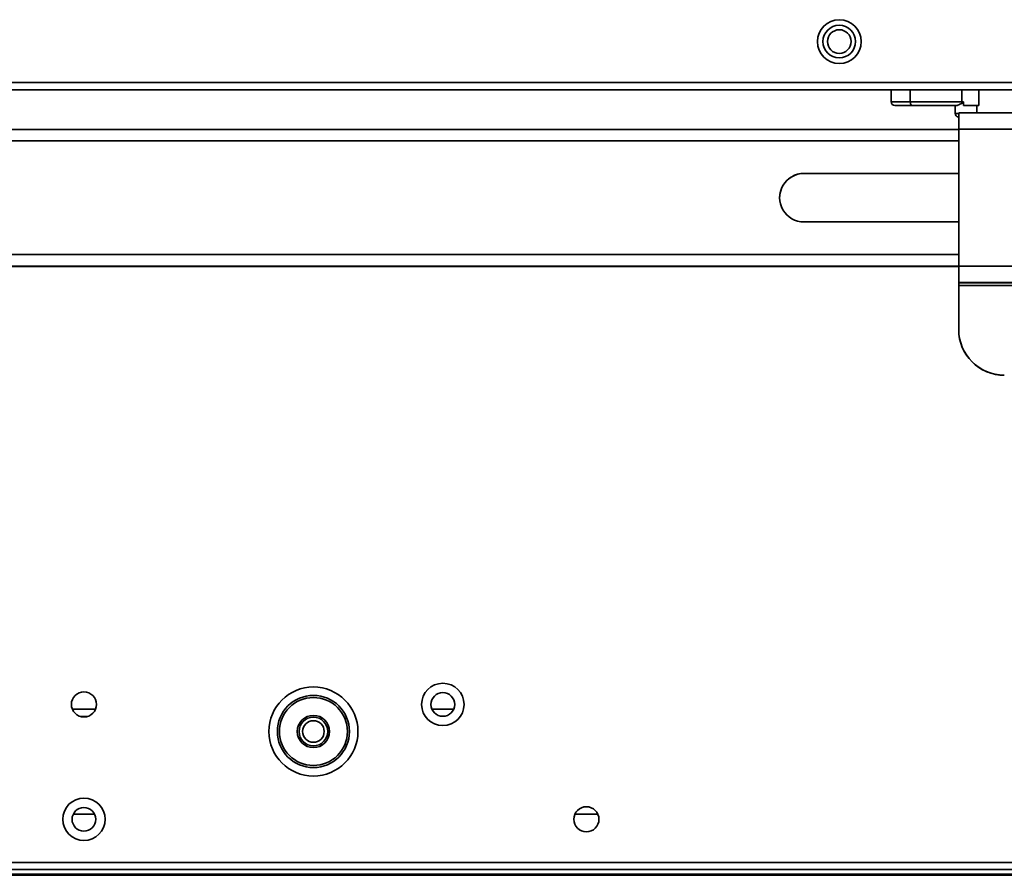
# Model space of a CAD drawing. Header units: millimetres. Extents: x 1 to 1119, y -1 to 863.
# Tile 56 of 211: x 464 to 510, y 240 to 280. Entities that reach past the tile are written whole.
import ezdxf

# ---------------------------------------------------------------- set-up
doc = ezdxf.new("R2010")
doc.units = ezdxf.units.MM

msp = doc.modelspace()

# ---------------------------------------------------------------- linework, layer by layer
at = {"color": 7, "linetype": 'Continuous', "lineweight": 35}
for p, q in [((302.4793, 276.6419), (543.1359, 276.6419)), ((302.4793, 276.3086), (542.9002, 276.3086)), ((504.6359, 276.3086), (504.6359, 275.7419)), ((504.6359, 275.7419), (505.5206, 275.7419)), ((505.5206, 275.7419), (507.9172, 275.7419)), ((507.9172, 275.7419), (507.9975, 275.7419)), ((507.9975, 275.5753), (507.9975, 275.7419)), ((505.6192, 275.5753), (507.6661, 275.5753)), ((507.6026, 275.5753), (507.6026, 275.2086)), ((508.6026, 275.5753), (507.9975, 275.5753)), ((508.7061, 275.5753), (508.6026, 275.5753)), ((507.7694, 275.2281), (543.2236, 275.2281)), ((507.7694, 274.473), (507.7694, 275.2281)), ((247.8558, 274.4663), (507.7694, 274.4663)), ((543.2236, 274.473), (507.7694, 274.473)), ((507.7694, 274.473), (507.7694, 268.1231)), ((507.7694, 272.4205), (500.5793, 272.4205)), ((500.5793, 272.4181), (500.5793, 272.4205)), ((507.7694, 272.4181), (500.5793, 272.4181)), ((500.5793, 270.1684), (507.7694, 270.1684)), ((507.7694, 268.1073), (382.0459, 268.1073)), ((507.7694, 268.1231), (567.0361, 268.1231)), ((507.7694, 267.3593), (507.7694, 268.1231)), ((567.0361, 267.3593), (507.7694, 267.3593)), ((507.7694, 267.3428), (507.7694, 267.3593)), ((573.3861, 267.3428), (507.7694, 267.3428)), ((507.7694, 267.3428), (507.7694, 267.2151)), ((507.7694, 267.2151), (573.3861, 267.2151)), ((507.7694, 265.1704), (507.7694, 267.2151)), ((507.7694, 265.1704), (507.7694, 265.1668)), ((466.6071, 247.5453), (467.6848, 247.5453)), ((483.31, 247.5453), (484.3152, 247.5453)), ((466.9716, 247.2119), (467.3203, 247.2119)), ((467.6392, 242.6786), (466.6527, 242.6786)), ((491.0094, 242.6786), (489.9491, 242.6786)), ((579.0159, 240.4353), (176.6093, 240.4353)), ((176.845, 240.1019), (578.7802, 240.1019)), ((572.9478, 239.8353), (408.0343, 239.8353)), ((408.0359, 239.8819), (572.9478, 239.8819))]:
    msp.add_line(p, q, dxfattribs=at)
at = {"color": 8, "linetype": 'Continuous', "lineweight": 35}
for p, q in [((505.5206, 275.7419), (505.5206, 276.3086)), ((507.9172, 275.7419), (507.9172, 276.3086)), ((508.7061, 275.5753), (508.7061, 276.3086)), ((508.6026, 275.2281), (508.6026, 275.5753)), ((507.6026, 275.2086), (507.7694, 275.2086)), ((247.8558, 273.9377), (507.7694, 273.9377)), ((507.7694, 268.6512), (380.9876, 268.6512)), ((507.7694, 268.1164), (380.9876, 268.1164))]:
    msp.add_line(p, q, dxfattribs=at)
at = {"color": 7, "linetype": 'Continuous', "lineweight": 35, "flags": 128}
msp.add_lwpolyline([(505.6192, 275.5753), (505.6, 275.5785), (505.5815, 275.588), (505.5645, 275.6034), (505.5495, 275.6241), (505.5372, 275.6494), (505.5281, 275.6782), (505.5225, 275.7094), (505.5206, 275.7419)], dxfattribs=at)
at = {"color": 7, "linetype": 'Continuous', "lineweight": 35}
for centre, radius in [((502.2226, 278.5419), 1.0167), ((502.2226, 278.5419), 0.7562), ((502.2226, 278.5419), 0.55), ((483.8126, 247.7686), 0.9833), ((467.1459, 247.7686), 0.5833), ((477.8026, 246.5119), 2.0667), ((483.8126, 247.7686), 0.55), ((477.8026, 246.5119), 1.6747), ((477.8026, 246.5119), 1.5768), ((477.8026, 246.5119), 0.75), ((477.8026, 246.5119), 0.6667), ((477.8026, 246.5119), 0.5), ((467.1459, 242.4353), 0.9833), ((467.1459, 242.4353), 0.55), ((490.4793, 242.4353), 0.5833)]:
    msp.add_circle(centre, radius, dxfattribs=at)
for centre, radius, start, end in [((504.8026, 275.7419), 0.1667, 180, 270), ((508.1892, 275.7415), 0.272, 179.90446, 191.90508), ((507.7693, 275.2086), 0.1667, 180, 270), ((500.5793, 271.2944), 1.126, 89.99947, 270.00053), ((500.5793, 271.2921), 1.126, 89.99944, 180.00006), ((509.8861, 265.1704), 2.1167, 180.00059, 270.00048), ((509.886, 265.1668), 2.1166, 180.00021, 270.00087)]:
    msp.add_arc(centre, radius, start, end, dxfattribs=at)
for points, knots in [([(507.923, 275.6854), (507.9319, 275.6893), (507.9469, 275.696), (507.9663, 275.7064), (507.9805, 275.7159), (507.9901, 275.7243), (507.9955, 275.7326), (507.9973, 275.7378), (507.9974, 275.7409), (507.9975, 275.7419)], [0, 0, 0, 0, 0.3257302, 0.5473156, 0.699466, 0.8577856, 0.9212469, 0.9734077, 1, 1, 1, 1]), ([(504.8026, 275.5753), (504.8129, 275.5753), (504.8337, 275.5753), (505.0037, 275.5753), (505.2613, 275.5753), (505.501, 275.5753), (505.6192, 275.5753)], [0, 0, 0, 0, 0.2465329, 0.4999995, 0.7534652, 1, 1, 1, 1]), ([(507.923, 275.6854), (507.8498, 275.6465), (507.746, 275.5913), (507.6843, 275.5789), (507.6661, 275.5753)], [0, 0, 0, 0, 0.70535039, 1, 1, 1, 1])]:
    msp.add_open_spline(points, degree=3, knots=knots, dxfattribs=at)

doc.saveas('drawing.dxf')
